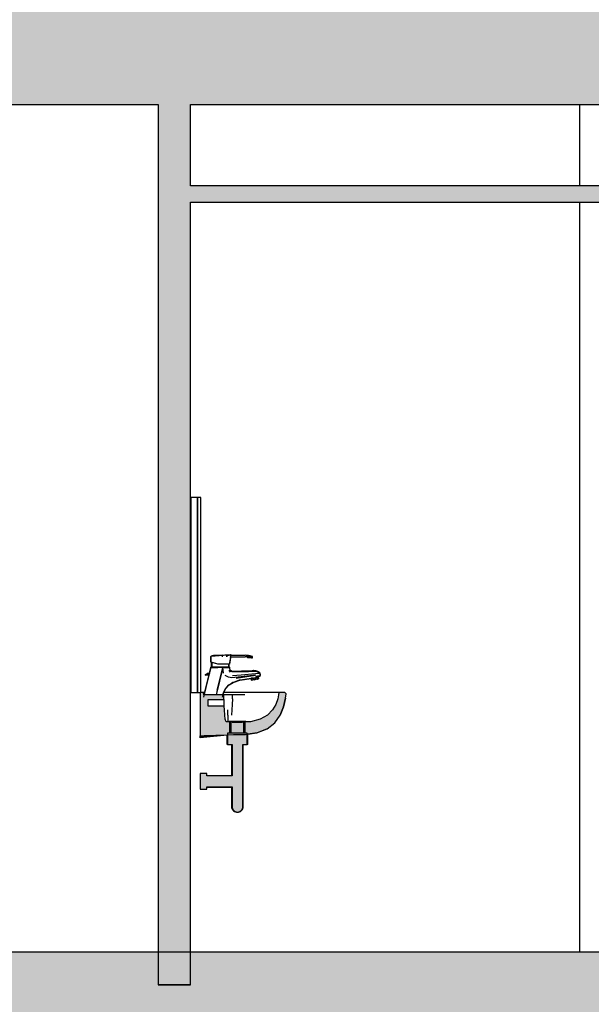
# Model space of a CAD drawing. Header units: metres. Extents: x -1 to 430, y -65 to 31.
# Tile 29 of 69: x 236.68 to 238.44, y -42.83 to -39.8. Entities that reach past the tile are written whole.
import ezdxf

# ---------------------------------------------------------------- set-up
doc = ezdxf.new("R2010")
doc.units = ezdxf.units.M
doc.linetypes.add('CONTINUA', pattern=[0])
doc.layers.add('+++++ CÀLCUL SECCIÓ G', color=7, linetype='CONTINUA', lineweight=25)

msp = doc.modelspace()

# ---------------------------------------------------------------- hatches: boundary and pattern name
at = {"layer": '+++++ CÀLCUL SECCIÓ G', "linetype": 'CONTINUA', "lineweight": 25, "true_color": 0xababab, "transparency": 33554687}
for points in [[(243.5949, -40.06), (243.5949, -39.76), (233.7222, -39.76), (233.7222, -40.06)], [(233.7222, -42.77), (233.7222, -43.07), (243.5949, -43.07), (243.5949, -42.77)]]:
    msp.add_hatch(color=253, dxfattribs=at).paths.add_polyline_path(points)
at = {"layer": '+++++ CÀLCUL SECCIÓ G', "linetype": 'CONTINUA', "lineweight": 25, "true_color": 0xa0a0a0, "transparency": 33554687}
msp.add_hatch(color=253, dxfattribs=at).paths.add_polyline_path([(237.2049, -40.06), (237.1049, -40.06), (237.1049, -42.77), (237.2049, -42.77)])
at = {"layer": '+++++ CÀLCUL SECCIÓ G', "linetype": 'CONTINUA', "lineweight": 25, "transparency": 33554687}
for color, points in [(34, [(243.4149, -40.31), (237.2049, -40.31), (237.2049, -40.36), (243.4149, -40.36)]), (32, [(233.7222, -42.67), (233.7222, -42.77), (243.4154, -42.77), (243.4154, -42.67)])]:
    msp.add_hatch(color=color, dxfattribs=at).paths.add_polyline_path(points)
at = {"layer": '+++++ CÀLCUL SECCIÓ G', "linetype": 'CONTINUA', "lineweight": 25, "true_color": 0x656565, "transparency": 33554687}
for points in [[(237.3929, -41.7591), (237.3927, -41.759), (237.3871, -41.7572), (237.386, -41.7569), (237.3833, -41.7563), (237.3815, -41.7561), (237.3795, -41.7559), (237.3789, -41.7558), (237.3789, -41.7605), (237.3795, -41.7609), (237.3815, -41.761), (237.3833, -41.7613), (237.386, -41.7617), (237.3871, -41.762), (237.3927, -41.7629), (237.3929, -41.7629), (237.3948, -41.7631), (237.3948, -41.7595)], [(237.2347, -42.0038), (237.247, -42.003), (237.3374, -41.9999), (237.3739, -41.9999), (237.4096, -41.9941), (237.4409, -41.9824), (237.4644, -41.9636), (237.4807, -41.9397), (237.4912, -41.9143), (237.4974, -41.8876), (237.4995, -41.8747), (237.4959, -41.87), (237.4775, -41.87), (237.4763, -41.8775), (237.474, -41.8892), (237.468, -41.907), (237.4579, -41.9239), (237.4421, -41.9398), (237.4193, -41.9523), (237.3892, -41.9601), (237.3143, -41.9601), (237.312, -41.9523), (237.3103, -41.9398), (237.3091, -41.9239), (237.3086, -41.9124), (237.2588, -41.9124), (237.2588, -41.8912), (237.3079, -41.8912), (237.3079, -41.8892), (237.3077, -41.8775), (237.2456, -41.8775), (237.2444, -41.87), (237.2347, -41.87)], [(237.3236, -41.9934), (237.3321, -41.9934), (237.3321, -41.9594), (237.3236, -41.9594)], [(237.3658, -41.9594), (237.3329, -41.9594), (237.3329, -41.9644), (237.3658, -41.9644)], [(237.3751, -41.9594), (237.3666, -41.9594), (237.3666, -41.9934), (237.3751, -41.9934)], [(237.3797, -42.03), (237.3797, -41.995), (237.319, -41.995), (237.319, -42.03)], [(237.2347, -42.1197), (237.2347, -42.1677), (237.2547, -42.1677), (237.2547, -42.1604), (237.3327, -42.1604), (237.3327, -42.221), (237.333, -42.2242), (237.3338, -42.2272), (237.3351, -42.23), (237.3369, -42.2326), (237.3391, -42.2348), (237.3408, -42.236), (237.342, -42.2366), (237.3459, -42.2379), (237.3465, -42.2381), (237.3494, -42.2383), (237.3522, -42.2381), (237.3528, -42.2379), (237.3567, -42.2366), (237.3579, -42.236), (237.3596, -42.2348), (237.3618, -42.2326), (237.3636, -42.23), (237.3649, -42.2272), (237.3658, -42.2242), (237.366, -42.221), (237.366, -42.03), (237.3327, -42.0292), (237.3327, -42.127), (237.2547, -42.127), (237.2547, -42.1197)]]:
    msp.add_hatch(color=251, dxfattribs=at).paths.add_polyline_path(points)

# ---------------------------------------------------------------- linework, layer by layer
at = {"layer": '+++++ CÀLCUL SECCIÓ G', "color": 7, "linetype": 'CONTINUA', "lineweight": 25, "transparency": 33554687}
for p, q in [((233.7222, -40.06), (237.1049, -40.06)), ((237.1049, -40.06), (237.1049, -42.77)), ((237.2049, -40.06), (240.2076, -40.06)), ((237.2049, -40.31), (237.2049, -40.06)), ((238.4049, -40.31), (238.4049, -40.06)), ((243.4149, -40.31), (237.2049, -40.31)), ((237.2049, -40.36), (243.4149, -40.36)), ((237.2049, -42.77), (237.2049, -40.36)), ((238.4049, -42.67), (238.4049, -40.36)), ((237.2062, -41.27), (237.2049, -41.27)), ((237.2062, -41.27), (237.2062, -41.87)), ((237.2262, -41.27), (237.2062, -41.27)), ((237.2262, -41.87), (237.2262, -41.27)), ((237.2262, -41.27), (237.2262, -41.87)), ((237.2362, -41.27), (237.2262, -41.27)), ((237.2362, -41.87), (237.2362, -41.27)), ((237.2682, -41.7583), (237.2674, -41.759)), ((237.2682, -41.7583), (237.2674, -41.759)), ((237.2674, -41.7767), (237.2674, -41.759)), ((237.3178, -41.755), (237.2682, -41.7589)), ((237.2877, -41.7568), (237.2682, -41.7583)), ((237.2682, -41.7583), (237.2685, -41.758)), ((237.2682, -41.7583), (237.2685, -41.758)), ((237.2682, -41.7769), (237.2682, -41.7583)), ((237.2877, -41.7568), (237.2685, -41.758)), ((237.2685, -41.758), (237.2713, -41.757)), ((237.2685, -41.758), (237.2713, -41.757)), ((237.3106, -41.7553), (237.2713, -41.757)), ((237.2713, -41.757), (237.276, -41.7565)), ((237.2713, -41.757), (237.276, -41.7565)), ((237.299, -41.7558), (237.276, -41.7565)), ((237.276, -41.7565), (237.282, -41.756)), ((237.276, -41.7565), (237.282, -41.756)), ((237.2998, -41.7558), (237.282, -41.756)), ((237.3304, -41.754), (237.2877, -41.7568)), ((237.3291, -41.7543), (237.2877, -41.7568)), ((237.3023, -41.7556), (237.2964, -41.7558)), ((237.3039, -41.76), (237.3039, -41.7561)), ((237.3039, -41.76), (237.3039, -41.7561)), ((237.3169, -41.7556), (237.3077, -41.7558)), ((237.3244, -41.755), (237.3119, -41.7555)), ((237.3284, -41.7545), (237.3121, -41.7555)), ((237.3169, -41.7556), (237.3244, -41.755)), ((237.3169, -41.7556), (237.3169, -41.76)), ((237.3169, -41.76), (237.3169, -41.7556)), ((237.3244, -41.755), (237.3284, -41.7545)), ((237.3254, -41.783), (237.3294, -41.7621)), ((237.3281, -41.7621), (237.326, -41.7765)), ((237.3281, -41.7621), (237.3287, -41.7569)), ((237.3284, -41.7545), (237.3291, -41.7543)), ((237.3287, -41.7569), (237.3291, -41.7543)), ((237.3291, -41.7543), (237.3304, -41.754)), ((237.3294, -41.7621), (237.3304, -41.754)), ((237.3297, -41.76), (237.3729, -41.76)), ((237.3302, -41.7556), (237.3729, -41.7556)), ((237.3729, -41.7556), (237.3732, -41.7556)), ((237.3782, -41.7557), (237.3729, -41.7556)), ((237.3782, -41.76), (237.3729, -41.76)), ((237.3782, -41.7557), (237.3732, -41.7556)), ((237.3735, -41.7556), (237.3732, -41.7556)), ((237.3779, -41.76), (237.3795, -41.7609)), ((237.3782, -41.76), (237.3782, -41.7557)), ((237.3789, -41.7558), (237.3782, -41.7557)), ((237.3782, -41.7557), (237.3798, -41.7559)), ((237.3789, -41.7605), (237.3782, -41.76)), ((237.3789, -41.7558), (237.3789, -41.7605)), ((237.3795, -41.7559), (237.3789, -41.7558)), ((237.3797, -41.7559), (237.3789, -41.7558)), ((237.3789, -41.7605), (237.3795, -41.7609)), ((237.3815, -41.7561), (237.3795, -41.7559)), ((237.3797, -41.761), (237.3795, -41.7609)), ((237.3795, -41.7609), (237.3815, -41.761)), ((237.3802, -41.7559), (237.3797, -41.7559)), ((237.3797, -41.761), (237.3802, -41.7615)), ((237.3833, -41.7563), (237.3802, -41.7559)), ((237.3802, -41.7615), (237.3804, -41.762)), ((237.3804, -41.762), (237.3927, -41.7629)), ((237.3804, -41.762), (237.3961, -41.7635)), ((237.3833, -41.7563), (237.3815, -41.7561)), ((237.3815, -41.761), (237.3833, -41.7613)), ((237.3883, -41.757), (237.3833, -41.7563)), ((237.386, -41.7569), (237.3833, -41.7563)), ((237.3833, -41.7613), (237.386, -41.7617)), ((237.3836, -41.7564), (237.3883, -41.757)), ((237.3871, -41.7572), (237.386, -41.7569)), ((237.386, -41.7569), (237.3919, -41.758)), ((237.386, -41.7617), (237.3871, -41.762)), ((237.3927, -41.759), (237.3871, -41.7572)), ((237.3871, -41.762), (237.3927, -41.7629)), ((237.3919, -41.758), (237.3883, -41.757)), ((237.3961, -41.7595), (237.3901, -41.7581)), ((237.3936, -41.7589), (237.3919, -41.758)), ((237.3929, -41.7591), (237.3927, -41.759)), ((237.3927, -41.7629), (237.3929, -41.7629)), ((237.3948, -41.7595), (237.3929, -41.7591)), ((237.3929, -41.7629), (237.3948, -41.7631)), ((237.3948, -41.7631), (237.3948, -41.7595)), ((237.3948, -41.7595), (237.3961, -41.7595)), ((237.3961, -41.7635), (237.3948, -41.7631)), ((237.3961, -41.7635), (237.3961, -41.7595)), ((237.2671, -41.793), (237.2524, -41.8549)), ((237.2664, -41.793), (237.2623, -41.8102)), ((237.2684, -41.791), (237.2664, -41.793)), ((237.2671, -41.793), (237.2664, -41.793)), ((237.2678, -41.7923), (237.2671, -41.793)), ((237.2674, -41.793), (237.2671, -41.793)), ((237.2682, -41.7769), (237.2674, -41.7767)), ((237.2674, -41.793), (237.2703, -41.793)), ((237.2691, -41.791), (237.2678, -41.7923)), ((237.2685, -41.777), (237.2682, -41.7769)), ((237.2684, -41.791), (237.2691, -41.791)), ((237.2684, -41.791), (237.2691, -41.791)), ((237.2713, -41.7778), (237.2685, -41.777)), ((237.2691, -41.791), (237.2702, -41.791)), ((237.2693, -41.791), (237.2691, -41.791)), ((237.2694, -41.791), (237.2693, -41.791)), ((237.2694, -41.791), (237.2694, -41.7773)), ((237.2694, -41.7773), (237.2702, -41.7775)), ((237.2702, -41.791), (237.2694, -41.791)), ((237.2702, -41.7775), (237.2702, -41.791)), ((237.2704, -41.7776), (237.2702, -41.7775)), ((237.2702, -41.791), (237.2704, -41.791)), ((237.2702, -41.791), (237.3227, -41.791)), ((237.2703, -41.793), (237.2751, -41.793)), ((237.273, -41.7784), (237.2704, -41.7776)), ((237.2704, -41.791), (237.273, -41.791)), ((237.276, -41.7792), (237.2713, -41.7778)), ((237.2774, -41.7793), (237.273, -41.7784)), ((237.273, -41.791), (237.2774, -41.791)), ((237.2751, -41.793), (237.2814, -41.793)), ((237.282, -41.781), (237.276, -41.7792)), ((237.283, -41.7813), (237.2774, -41.7793)), ((237.2774, -41.791), (237.283, -41.791)), ((237.2814, -41.793), (237.2886, -41.793)), ((237.2889, -41.783), (237.282, -41.781)), ((237.2895, -41.783), (237.283, -41.7813)), ((237.283, -41.791), (237.2895, -41.791)), ((237.3041, -41.793), (237.2838, -41.8775)), ((237.2874, -41.863), (237.3041, -41.793)), ((237.2964, -41.793), (237.2886, -41.793)), ((237.3227, -41.783), (237.2889, -41.783)), ((237.2963, -41.783), (237.2895, -41.783)), ((237.2895, -41.791), (237.2963, -41.791)), ((237.3034, -41.783), (237.2963, -41.783)), ((237.2963, -41.791), (237.3034, -41.791)), ((237.3041, -41.793), (237.2964, -41.793)), ((237.3098, -41.783), (237.3034, -41.783)), ((237.3034, -41.791), (237.3098, -41.791)), ((237.3041, -41.793), (237.3113, -41.793)), ((237.3064, -41.811), (237.3041, -41.793)), ((237.3113, -41.793), (237.3041, -41.793)), ((237.3155, -41.783), (237.3098, -41.783)), ((237.3098, -41.791), (237.3155, -41.791)), ((237.3113, -41.793), (237.3176, -41.793)), ((237.3176, -41.793), (237.3113, -41.793)), ((237.3198, -41.783), (237.3155, -41.783)), ((237.3155, -41.791), (237.3198, -41.791)), ((237.3176, -41.793), (237.3224, -41.793)), ((237.3224, -41.793), (237.3176, -41.793)), ((237.3224, -41.783), (237.3198, -41.783)), ((237.3198, -41.791), (237.3224, -41.791)), ((237.3227, -41.783), (237.3224, -41.783)), ((237.3224, -41.791), (237.3227, -41.791)), ((237.3224, -41.793), (237.3253, -41.793)), ((237.3253, -41.793), (237.3224, -41.793)), ((237.3227, -41.791), (237.3227, -41.783)), ((237.3227, -41.783), (237.3234, -41.783)), ((237.3247, -41.783), (237.3227, -41.783)), ((237.3234, -41.791), (237.3227, -41.791)), ((237.3227, -41.791), (237.3237, -41.791)), ((237.323, -41.803), (237.3261, -41.8016)), ((237.3234, -41.783), (237.3234, -41.791)), ((237.3237, -41.791), (237.3234, -41.791)), ((237.3242, -41.7916), (237.3237, -41.791)), ((237.3237, -41.791), (237.3244, -41.791)), ((237.3237, -41.791), (237.3244, -41.791)), ((237.3257, -41.793), (237.3242, -41.7916)), ((237.3264, -41.793), (237.3244, -41.791)), ((237.326, -41.7765), (237.3247, -41.783)), ((237.3254, -41.783), (237.3247, -41.783)), ((237.3253, -41.793), (237.3257, -41.793)), ((237.3257, -41.793), (237.3253, -41.793)), ((237.3254, -41.807), (237.3282, -41.8048)), ((237.3264, -41.793), (237.3257, -41.793)), ((237.3257, -41.7959), (237.3257, -41.793)), ((237.3257, -41.793), (237.3264, -41.793)), ((237.3261, -41.7976), (237.3257, -41.7959)), ((237.3266, -41.8014), (237.3261, -41.7976)), ((237.3261, -41.8016), (237.3266, -41.8014)), ((237.3264, -41.7958), (237.3264, -41.793)), ((237.3275, -41.8009), (237.3264, -41.7958)), ((237.3266, -41.8014), (237.3275, -41.8009)), ((237.3273, -41.8022), (237.3266, -41.8014)), ((237.3287, -41.8044), (237.3273, -41.8022)), ((237.3298, -41.8035), (237.3275, -41.8009)), ((237.3282, -41.8048), (237.3287, -41.8044)), ((237.3287, -41.8044), (237.3298, -41.8035)), ((237.3298, -41.805), (237.3287, -41.8044)), ((237.3333, -41.8053), (237.3298, -41.8035)), ((237.3327, -41.8064), (237.3298, -41.805)), ((237.3335, -41.8065), (237.3327, -41.8064)), ((237.3365, -41.8058), (237.3333, -41.8053)), ((237.3365, -41.807), (237.3335, -41.8065)), ((237.3615, -41.8042), (237.3365, -41.8058)), ((237.3421, -41.8067), (237.3365, -41.807)), ((237.353, -41.8067), (237.3421, -41.8067)), ((237.3592, -41.8067), (237.353, -41.8067)), ((237.3614, -41.8067), (237.3592, -41.8067)), ((237.3838, -41.8064), (237.3614, -41.8067)), ((237.3944, -41.803), (237.3615, -41.8042)), ((237.4015, -41.8058), (237.3838, -41.8064)), ((237.3954, -41.803), (237.3944, -41.803)), ((237.3984, -41.8029), (237.3954, -41.803)), ((237.3994, -41.8028), (237.3984, -41.8029)), ((237.3994, -41.8028), (237.4056, -41.8039)), ((237.4064, -41.8038), (237.3994, -41.8028)), ((237.4036, -41.804), (237.4015, -41.8041)), ((237.402, -41.8058), (237.4015, -41.8058)), ((237.4048, -41.8058), (237.402, -41.8058)), ((237.4056, -41.8039), (237.4036, -41.804)), ((237.4053, -41.8058), (237.4048, -41.8058)), ((237.409, -41.806), (237.4053, -41.8058)), ((237.4124, -41.8058), (237.4064, -41.8038)), ((237.4092, -41.806), (237.409, -41.806)), ((237.4093, -41.8061), (237.4092, -41.806)), ((237.412, -41.807), (237.4093, -41.8061)), ((237.4164, -41.8078), (237.4124, -41.8058)), ((237.2622, -41.8107), (237.2462, -41.8775)), ((237.251, -41.8152), (237.2549, -41.8125)), ((237.251, -41.8172), (237.251, -41.8152)), ((237.251, -41.8152), (237.2511, -41.8152)), ((237.251, -41.8172), (237.2511, -41.8172)), ((237.2511, -41.8152), (237.2518, -41.8152)), ((237.2511, -41.8172), (237.2518, -41.8172)), ((237.2518, -41.8152), (237.2543, -41.8135)), ((237.2518, -41.8172), (237.2518, -41.8152)), ((237.252, -41.8152), (237.2518, -41.8152)), ((237.252, -41.8172), (237.2518, -41.8172)), ((237.2543, -41.8152), (237.252, -41.8152)), ((237.2543, -41.8172), (237.252, -41.8172)), ((237.2543, -41.8135), (237.2561, -41.8125)), ((237.2543, -41.8152), (237.2543, -41.8172)), ((237.258, -41.8152), (237.2543, -41.8152)), ((237.258, -41.8172), (237.2543, -41.8172)), ((237.2549, -41.8125), (237.2574, -41.811)), ((237.2561, -41.8125), (237.2577, -41.8117)), ((237.2574, -41.811), (237.2621, -41.81)), ((237.2577, -41.8117), (237.2589, -41.811)), ((237.2611, -41.8152), (237.258, -41.8152)), ((237.2606, -41.8172), (237.258, -41.8172)), ((237.2589, -41.811), (237.2594, -41.8109)), ((237.2594, -41.8109), (237.2614, -41.8108)), ((237.2614, -41.8108), (237.2629, -41.8107)), ((237.2629, -41.8107), (237.2621, -41.81)), ((237.2629, -41.8108), (237.2631, -41.811)), ((237.2629, -41.8108), (237.2631, -41.811)), ((237.2631, -41.811), (237.2631, -41.8114)), ((237.2631, -41.811), (237.2631, -41.8113)), ((237.2631, -41.8113), (237.2631, -41.8114)), ((237.3214, -41.823), (237.3114, -41.818)), ((237.3324, -41.825), (237.3214, -41.823)), ((237.3614, -41.822), (237.3324, -41.825)), ((237.3614, -41.817), (237.3344, -41.8185)), ((237.3357, -41.8386), (237.3407, -41.8368)), ((237.3364, -41.839), (237.3564, -41.8318)), ((237.3407, -41.8368), (237.3558, -41.8315)), ((237.3454, -41.8255), (237.4054, -41.8166)), ((237.3558, -41.8315), (237.3648, -41.8302)), ((237.3564, -41.8318), (237.392, -41.8269)), ((237.4049, -41.8123), (237.3614, -41.817)), ((237.4054, -41.8166), (237.3614, -41.822)), ((237.3648, -41.8302), (237.4054, -41.8244)), ((237.393, -41.8252), (237.3917, -41.8255)), ((237.3919, -41.8263), (237.3917, -41.8255)), ((237.3924, -41.8265), (237.3919, -41.8266)), ((237.393, -41.8324), (237.3919, -41.8266)), ((237.3932, -41.8262), (237.3924, -41.8265)), ((237.393, -41.8252), (237.3945, -41.825)), ((237.3937, -41.8285), (237.393, -41.8252)), ((237.4139, -41.8285), (237.393, -41.8324)), ((237.393, -41.8324), (237.3944, -41.8322)), ((237.3932, -41.8262), (237.3934, -41.8261)), ((237.3933, -41.8267), (237.4039, -41.8252)), ((237.3934, -41.8261), (237.394, -41.8258)), ((237.3944, -41.8322), (237.3937, -41.8285)), ((237.394, -41.8258), (237.3944, -41.8255)), ((237.3944, -41.8255), (237.3946, -41.8253)), ((237.4016, -41.8308), (237.3944, -41.8322)), ((237.3959, -41.8319), (237.3944, -41.8322)), ((237.3945, -41.825), (237.397, -41.8245)), ((237.3946, -41.8253), (237.3945, -41.825)), ((237.3946, -41.8253), (237.3969, -41.8246)), ((237.3959, -41.8319), (237.3948, -41.8265)), ((237.4111, -41.8289), (237.3959, -41.8319)), ((237.3969, -41.8246), (237.397, -41.8245)), ((237.4006, -41.831), (237.3983, -41.8315)), ((237.3996, -41.8258), (237.4006, -41.831)), ((237.4006, -41.831), (237.4036, -41.8304)), ((237.4126, -41.8287), (237.4016, -41.8308)), ((237.4039, -41.8252), (237.4044, -41.8251)), ((237.4044, -41.8251), (237.405, -41.825)), ((237.4099, -41.8118), (237.4049, -41.8123)), ((237.405, -41.825), (237.406, -41.8248)), ((237.4053, -41.8249), (237.4063, -41.8299)), ((237.4054, -41.8198), (237.4109, -41.8191)), ((237.4054, -41.8244), (237.4055, -41.8244)), ((237.4055, -41.8244), (237.4071, -41.8241)), ((237.406, -41.8248), (237.4073, -41.8246)), ((237.4097, -41.8221), (237.4067, -41.8228)), ((237.4067, -41.8228), (237.4081, -41.8228)), ((237.4071, -41.8241), (237.4075, -41.8241)), ((237.4073, -41.8246), (237.4106, -41.8237)), ((237.4075, -41.8241), (237.4089, -41.8236)), ((237.4081, -41.8228), (237.4089, -41.8228)), ((237.4089, -41.8228), (237.4095, -41.8227)), ((237.4089, -41.8236), (237.4106, -41.8231)), ((237.4095, -41.8227), (237.4098, -41.8226)), ((237.4097, -41.8221), (237.4113, -41.8219)), ((237.4098, -41.8226), (237.4097, -41.8221)), ((237.4098, -41.8226), (237.4101, -41.8227)), ((237.4149, -41.8113), (237.4099, -41.8118)), ((237.4101, -41.8227), (237.4104, -41.8228)), ((237.4111, -41.8289), (237.4101, -41.8238)), ((237.4104, -41.8228), (237.4111, -41.8228)), ((237.4106, -41.8231), (237.4113, -41.8228)), ((237.4106, -41.8237), (237.4116, -41.8233)), ((237.4109, -41.8191), (237.4157, -41.8185)), ((237.4111, -41.8228), (237.4113, -41.8228)), ((237.4111, -41.8289), (237.4126, -41.8287)), ((237.4127, -41.8217), (237.4113, -41.8219)), ((237.4113, -41.8219), (237.4119, -41.8251)), ((237.4113, -41.8228), (237.4122, -41.8225)), ((237.4113, -41.8228), (237.4114, -41.8228)), ((237.4124, -41.8227), (237.4114, -41.8228)), ((237.4119, -41.8251), (237.4126, -41.8287)), ((237.4145, -41.808), (237.412, -41.807)), ((237.4122, -41.8225), (237.4136, -41.8217)), ((237.4127, -41.8226), (237.4124, -41.8227)), ((237.4139, -41.8285), (237.4126, -41.8287)), ((237.4127, -41.8217), (237.4127, -41.8222)), ((237.4128, -41.8226), (237.4127, -41.8226)), ((237.4128, -41.8226), (237.4139, -41.8285)), ((237.4129, -41.8227), (237.4141, -41.8222)), ((237.4136, -41.8217), (237.4163, -41.8204)), ((237.4141, -41.8222), (237.4176, -41.8202)), ((237.4153, -41.8086), (237.4145, -41.808)), ((237.4183, -41.8109), (237.4149, -41.8113)), ((237.4183, -41.8109), (237.4153, -41.8086)), ((237.4157, -41.8185), (237.4188, -41.818)), ((237.4163, -41.8204), (237.4165, -41.8201)), ((237.4194, -41.8108), (237.4164, -41.8078)), ((237.4165, -41.8201), (237.418, -41.8188)), ((237.4176, -41.8202), (237.42, -41.8179)), ((237.418, -41.8188), (237.4188, -41.8181)), ((237.4184, -41.811), (237.4183, -41.8109)), ((237.4183, -41.8109), (237.4184, -41.8109)), ((237.4184, -41.8109), (237.4194, -41.8108)), ((237.4186, -41.812), (237.4184, -41.811)), ((237.4193, -41.8146), (237.4186, -41.812)), ((237.4188, -41.818), (237.4189, -41.818)), ((237.4188, -41.8181), (237.4189, -41.818)), ((237.4189, -41.818), (237.4193, -41.8161)), ((237.4189, -41.818), (237.42, -41.8179)), ((237.4193, -41.815), (237.4193, -41.8146)), ((237.4193, -41.8159), (237.4193, -41.815)), ((237.4193, -41.8161), (237.4193, -41.8159)), ((237.4204, -41.8148), (237.4194, -41.8108)), ((237.42, -41.8179), (237.4204, -41.8158)), ((237.4204, -41.8158), (237.4204, -41.8148)), ((237.2524, -41.8549), (237.2452, -41.885)), ((237.2874, -41.863), (237.2839, -41.8775)), ((237.3065, -41.8701), (237.3084, -41.8663)), ((237.3072, -41.8704), (237.3131, -41.8585)), ((237.3084, -41.8663), (237.3126, -41.8582)), ((237.3126, -41.8582), (237.316, -41.8547)), ((237.3131, -41.8585), (237.324, -41.847)), ((237.316, -41.8547), (237.3234, -41.8466)), ((237.3234, -41.8466), (237.3267, -41.8444)), ((237.324, -41.847), (237.3364, -41.839)), ((237.3267, -41.8444), (237.3357, -41.8386)), ((237.2062, -41.87), (237.2049, -41.87)), ((237.2062, -41.87), (237.2262, -41.87)), ((237.2262, -41.87), (237.2362, -41.87)), ((237.2347, -41.87), (237.2347, -42.0038)), ((237.2444, -41.87), (237.2347, -41.87)), ((237.2451, -41.87), (237.2444, -41.87)), ((237.2456, -41.8775), (237.2444, -41.87)), ((237.2479, -41.87), (237.2451, -41.87)), ((237.3051, -41.8775), (237.2456, -41.8775)), ((237.248, -41.87), (237.2479, -41.87)), ((237.2588, -41.9124), (237.2588, -41.8912)), ((237.2588, -41.8912), (237.3079, -41.8912)), ((237.3036, -41.885), (237.3045, -41.8802)), ((237.3045, -41.8802), (237.3065, -41.8701)), ((237.3077, -41.8775), (237.3051, -41.8775)), ((237.3059, -41.8775), (237.3072, -41.8704)), ((237.3128, -41.87), (237.3074, -41.87)), ((237.3079, -41.8892), (237.3077, -41.8775)), ((237.3105, -41.8775), (237.3077, -41.8775)), ((237.3079, -41.8912), (237.3079, -41.8892)), ((237.308, -41.8913), (237.3079, -41.8912)), ((237.3081, -41.8921), (237.308, -41.8913)), ((237.3082, -41.8932), (237.3081, -41.8921)), ((237.3083, -41.8946), (237.3082, -41.8932)), ((237.3084, -41.8962), (237.3083, -41.8946)), ((237.3085, -41.898), (237.3084, -41.8962)), ((237.3194, -41.8775), (237.3105, -41.8775)), ((237.3502, -41.87), (237.3128, -41.87)), ((237.3343, -41.8775), (237.3194, -41.8775)), ((237.3341, -41.8892), (237.3335, -41.907)), ((237.3341, -41.8892), (237.3343, -41.8775)), ((237.3534, -41.8775), (237.3343, -41.8775)), ((237.3723, -41.87), (237.3502, -41.87)), ((237.3722, -41.8775), (237.3534, -41.8775)), ((237.3978, -41.87), (237.3723, -41.87)), ((237.4193, -41.87), (237.3978, -41.87)), ((237.4368, -41.87), (237.4193, -41.87)), ((237.4509, -41.87), (237.4368, -41.87)), ((237.4615, -41.87), (237.4509, -41.87)), ((237.4689, -41.87), (237.4615, -41.87)), ((237.474, -41.8892), (237.468, -41.907)), ((237.4739, -41.87), (237.4689, -41.87)), ((237.4767, -41.87), (237.4739, -41.87)), ((237.4763, -41.8775), (237.474, -41.8892)), ((237.4775, -41.87), (237.4763, -41.8775)), ((237.4775, -41.87), (237.4767, -41.87)), ((237.4959, -41.87), (237.4775, -41.87)), ((237.4912, -41.9143), (237.4974, -41.8876)), ((237.4976, -41.8876), (237.4914, -41.9143)), ((237.496, -41.87), (237.4959, -41.87)), ((237.4995, -41.8747), (237.4959, -41.87)), ((237.4997, -41.8747), (237.496, -41.87)), ((237.4974, -41.8876), (237.4995, -41.8747)), ((237.4976, -41.8876), (237.4997, -41.8747)), ((237.4995, -41.8747), (237.4997, -41.8747)), ((237.3086, -41.9124), (237.2588, -41.9124)), ((237.3085, -41.8999), (237.3085, -41.898)), ((237.3086, -41.9018), (237.3085, -41.8999)), ((237.3086, -41.9038), (237.3086, -41.9018)), ((237.3087, -41.9057), (237.3086, -41.9038)), ((237.3086, -41.9116), (237.3087, -41.9104)), ((237.3086, -41.9124), (237.3086, -41.9116)), ((237.3086, -41.9124), (237.3086, -41.9124)), ((237.3091, -41.9239), (237.3086, -41.9124)), ((237.3087, -41.907), (237.3087, -41.9057)), ((237.3087, -41.9074), (237.3087, -41.907)), ((237.3087, -41.9091), (237.3087, -41.9074)), ((237.3087, -41.9104), (237.3087, -41.9091)), ((237.3103, -41.9398), (237.3091, -41.9239)), ((237.3194, -41.9398), (237.3194, -41.9239)), ((237.3325, -41.9239), (237.331, -41.9398)), ((237.3335, -41.907), (237.3325, -41.9239)), ((237.4579, -41.9239), (237.4421, -41.9398)), ((237.468, -41.907), (237.4579, -41.9239)), ((237.4807, -41.9397), (237.4912, -41.9143)), ((237.4914, -41.9143), (237.4809, -41.9397)), ((237.312, -41.9523), (237.3103, -41.9398)), ((237.3143, -41.9601), (237.312, -41.9523)), ((237.3194, -41.9398), (237.3194, -41.9523)), ((237.3194, -41.9523), (237.3194, -41.9601)), ((237.4193, -41.9523), (237.3892, -41.9601)), ((237.4421, -41.9398), (237.4193, -41.9523)), ((237.4644, -41.9636), (237.4807, -41.9397)), ((237.4646, -41.9636), (237.4809, -41.9397)), ((237.3236, -41.9601), (237.3143, -41.9601)), ((237.3231, -41.9594), (237.3231, -41.9601)), ((237.3231, -41.9594), (237.3235, -41.9594)), ((237.3235, -41.9594), (237.3236, -41.9594)), ((237.3236, -41.9594), (237.3236, -41.9601)), ((237.3321, -41.9594), (237.3236, -41.9594)), ((237.3321, -41.9594), (237.3324, -41.9594)), ((237.3321, -41.9601), (237.3321, -41.9594)), ((237.3329, -41.9601), (237.3321, -41.9601)), ((237.3324, -41.9594), (237.3329, -41.9594)), ((237.3329, -41.9594), (237.3329, -41.9601)), ((237.3658, -41.9594), (237.3329, -41.9594)), ((237.3658, -41.9601), (237.3658, -41.9594)), ((237.3658, -41.9594), (237.3663, -41.9594)), ((237.3666, -41.9601), (237.3658, -41.9601)), ((237.3663, -41.9594), (237.3666, -41.9594)), ((237.3666, -41.9594), (237.3666, -41.9601)), ((237.3751, -41.9594), (237.3666, -41.9594)), ((237.3751, -41.9601), (237.3751, -41.9594)), ((237.3751, -41.9594), (237.3752, -41.9594)), ((237.3892, -41.9601), (237.3751, -41.9601)), ((237.3752, -41.9594), (237.3756, -41.9594)), ((237.3756, -41.9594), (237.3756, -41.9601)), ((237.4096, -41.9941), (237.4409, -41.9824)), ((237.441, -41.9824), (237.4098, -41.9941)), ((237.4409, -41.9824), (237.4644, -41.9636)), ((237.441, -41.9824), (237.4646, -41.9636)), ((237.3177, -42.0011), (237.2347, -42.0062)), ((237.3177, -42.0018), (237.2347, -42.01)), ((237.2347, -42.0038), (237.247, -42.003)), ((237.2347, -42.0062), (237.2347, -42.0038)), ((237.2347, -42.01), (237.2347, -42.0062)), ((237.247, -42.003), (237.319, -42.0005)), ((237.3177, -42.03), (237.3177, -42.0006)), ((237.319, -41.995), (237.319, -42.03)), ((237.3797, -41.995), (237.319, -41.995)), ((237.319, -42.0005), (237.3374, -41.9999)), ((237.3374, -41.9999), (237.3739, -41.9999)), ((237.3739, -41.9999), (237.4096, -41.9941)), ((237.3797, -42.03), (237.3797, -41.995)), ((237.4098, -41.9941), (237.381, -41.9988)), ((237.381, -42.03), (237.381, -41.9988)), ((237.319, -42.03), (237.3177, -42.03)), ((237.319, -42.03), (237.3327, -42.03)), ((237.3314, -42.03), (237.3314, -42.1257)), ((237.3327, -42.03), (237.3327, -42.127)), ((237.366, -42.221), (237.366, -42.03)), ((237.366, -42.03), (237.3797, -42.03)), ((237.3674, -42.221), (237.3674, -42.03)), ((237.381, -42.03), (237.3797, -42.03)), ((237.2347, -42.1197), (237.2347, -42.1677)), ((237.2547, -42.1197), (237.2347, -42.1197)), ((237.2547, -42.127), (237.2547, -42.1197)), ((237.2547, -42.1257), (237.3314, -42.1257)), ((237.3327, -42.127), (237.2547, -42.127)), ((237.3327, -42.127), (237.3314, -42.1257)), ((237.2347, -42.1677), (237.2547, -42.1677)), ((237.2547, -42.1677), (237.2547, -42.1604)), ((237.2547, -42.1604), (237.3327, -42.1604)), ((237.2547, -42.1617), (237.3314, -42.1617)), ((237.3314, -42.1617), (237.3327, -42.1604)), ((237.3314, -42.1617), (237.3314, -42.221)), ((237.3327, -42.1604), (237.3327, -42.221)), ((237.3314, -42.221), (237.3316, -42.2242)), ((237.3316, -42.2242), (237.3324, -42.2272)), ((237.3324, -42.2272), (237.3338, -42.23)), ((237.3327, -42.221), (237.333, -42.2242)), ((237.333, -42.2242), (237.3338, -42.2272)), ((237.3338, -42.2272), (237.3351, -42.23)), ((237.3338, -42.23), (237.3356, -42.2326)), ((237.3351, -42.23), (237.3369, -42.2326)), ((237.3618, -42.2326), (237.3636, -42.23)), ((237.3632, -42.2326), (237.3649, -42.23)), ((237.3636, -42.23), (237.3649, -42.2272)), ((237.3649, -42.2272), (237.3658, -42.2242)), ((237.3649, -42.23), (237.3663, -42.2272)), ((237.3658, -42.2242), (237.366, -42.221)), ((237.3663, -42.2272), (237.3671, -42.2242)), ((237.3671, -42.2242), (237.3674, -42.221)), ((237.3356, -42.2326), (237.3378, -42.2348)), ((237.3369, -42.2326), (237.3391, -42.2348)), ((237.3378, -42.2348), (237.3404, -42.2366)), ((237.3391, -42.2348), (237.3408, -42.236)), ((237.3404, -42.2366), (237.3432, -42.2379)), ((237.3408, -42.236), (237.342, -42.2366)), ((237.342, -42.2366), (237.3459, -42.2379)), ((237.3432, -42.2379), (237.3462, -42.2388)), ((237.3459, -42.2379), (237.3465, -42.2381)), ((237.3462, -42.2388), (237.3494, -42.239)), ((237.3465, -42.2381), (237.3494, -42.2383)), ((237.3494, -42.2383), (237.3522, -42.2381)), ((237.3494, -42.239), (237.3525, -42.2388)), ((237.3522, -42.2381), (237.3528, -42.2379)), ((237.3525, -42.2388), (237.3555, -42.2379)), ((237.3528, -42.2379), (237.3567, -42.2366)), ((237.3555, -42.2379), (237.3584, -42.2366)), ((237.3567, -42.2366), (237.3579, -42.236)), ((237.3579, -42.236), (237.3596, -42.2348)), ((237.3584, -42.2366), (237.3609, -42.2348)), ((237.3596, -42.2348), (237.3618, -42.2326)), ((237.3609, -42.2348), (237.3632, -42.2326)), ((243.4154, -42.67), (233.7222, -42.67)), ((237.2049, -42.77), (237.1049, -42.77)), ((237.1049, -42.77), (237.2049, -42.77)), ((237.1049, -42.77), (237.2049, -42.77))]:
    msp.add_line(p, q, dxfattribs=at)

doc.saveas('drawing.dxf')
